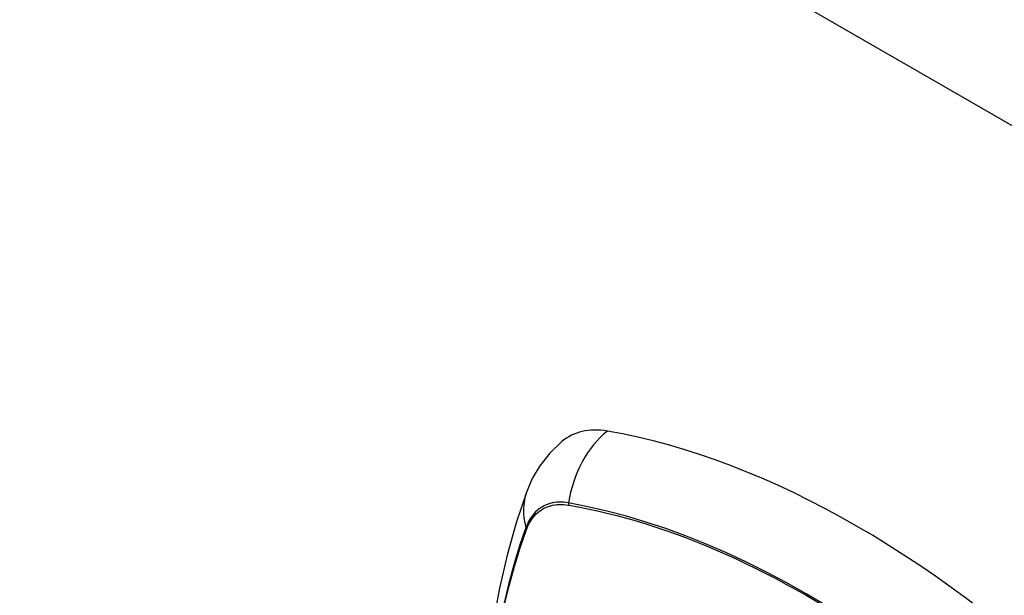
# Model space of a CAD drawing. Header units: inches. Extents: x 378.5 to 447.1, y 142.6 to 213.3.
# Tile 82 of 112: x 380.4 to 381.6, y 204.4 to 205.1. Entities that reach past the tile are written whole.
import ezdxf

# ---------------------------------------------------------------- set-up
doc = ezdxf.new("R2010")
doc.units = ezdxf.units.IN
doc.header["$MEASUREMENT"] = 0
doc.layers.add('Visible Edges(ANSI)', color=7, linetype='Continuous', lineweight=25)
doc.layers.add('Visible Tangent Edges(ANSI)', color=7, linetype='Continuous', lineweight=25)

msp = doc.modelspace()

# ---------------------------------------------------------------- linework, layer by layer
at = {"layer": 'Visible Edges(ANSI)', "flags": 128}
for points in [[(381.0847, 204.5542), (381.0701, 204.5401), (381.0582, 204.5248), (381.0489, 204.509), (381.0421, 204.4933)], [(381.0421, 204.4933), (381.0293, 204.4552), (381.0182, 204.416), (381.0089, 204.3758), (381.0014, 204.3346), (380.9955, 204.2924), (380.9914, 204.2494), (380.9889, 204.2057), (380.9881, 204.1611), (380.9889, 204.1159), (380.9913, 204.0701), (380.9953, 204.0238), (381.0009, 203.9769), (381.0081, 203.9297), (381.0168, 203.8821), (381.0269, 203.8342), (381.0386, 203.7861)]]:
    msp.add_lwpolyline(points, dxfattribs=at)
at = {"layer": 'Visible Edges(ANSI)'}
for centre, major_axis, start_param, end_param in [((381.1816, 204.4065), (-0.0886, 0.1534), 5.834048, 6.381985), ((381.4434, 203.3905), (-0.6496, 1.1252), 5.161526, 5.834048)]:
    msp.add_ellipse(centre, major_axis=major_axis, ratio=0.57735, start_param=start_param, end_param=end_param, dxfattribs=at)
at = {"layer": 'Visible Tangent Edges(ANSI)'}
for p, q in [((407.9385, 189.7508), (378.5194, 206.736)), ((381.0929, 204.4769), (381.0932, 204.4768)), ((381.042, 204.4473), (381.0421, 204.4476))]:
    msp.add_line(p, q, dxfattribs=at)
at = {"layer": 'Visible Tangent Edges(ANSI)', "flags": 128}
for points in [[(381.093, 204.4794), (381.0901, 204.4799), (381.0872, 204.4802), (381.0843, 204.4804), (381.0815, 204.4804), (381.0787, 204.4802), (381.076, 204.4799), (381.0734, 204.4794), (381.0708, 204.4788), (381.0683, 204.4781), (381.0658, 204.4771), (381.0635, 204.4761), (381.0612, 204.4749), (381.059, 204.4735), (381.0569, 204.472), (381.0549, 204.4703), (381.053, 204.4685), (381.0512, 204.4666), (381.0494, 204.4646), (381.0478, 204.4624), (381.0463, 204.46), (381.0449, 204.4576), (381.0435, 204.455), (381.0423, 204.4523), (381.0412, 204.4495)], [(381.0421, 204.4476), (381.0432, 204.4503), (381.0444, 204.4529), (381.0457, 204.4554), (381.0471, 204.4577), (381.0486, 204.46), (381.0502, 204.4621), (381.0519, 204.4641), (381.0537, 204.466), (381.0556, 204.4677), (381.0576, 204.4693), (381.0596, 204.4708), (381.0618, 204.4721), (381.064, 204.4733), (381.0663, 204.4744), (381.0687, 204.4753), (381.0711, 204.476), (381.0736, 204.4767), (381.0762, 204.4771), (381.0789, 204.4775), (381.0816, 204.4776), (381.0843, 204.4777), (381.0871, 204.4775), (381.09, 204.4773), (381.0929, 204.4769)], [(381.6254, 204.1891), (381.6017, 204.2103), (381.5777, 204.2308), (381.5536, 204.2506), (381.5293, 204.2697), (381.5049, 204.2881), (381.4804, 204.3058), (381.4559, 204.3227), (381.4313, 204.3389), (381.4068, 204.3542), (381.3823, 204.3688), (381.3577, 204.3825), (381.3332, 204.3955), (381.3087, 204.4077), (381.2842, 204.4191), (381.2598, 204.4296), (381.2355, 204.4393), (381.2113, 204.4482), (381.1872, 204.4562), (381.1634, 204.4633), (381.1397, 204.4695), (381.1163, 204.4749), (381.093, 204.4794)], [(381.0932, 204.4768), (381.1048, 204.4747), (381.1164, 204.4724), (381.1281, 204.4699), (381.1398, 204.4671), (381.1516, 204.4641), (381.1634, 204.461), (381.1753, 204.4575), (381.1872, 204.4539), (381.1992, 204.4501), (381.2112, 204.446), (381.2233, 204.4417), (381.2354, 204.4372), (381.2475, 204.4325), (381.2597, 204.4276), (381.2719, 204.4225), (381.2841, 204.4171), (381.2963, 204.4116), (381.3085, 204.4058), (381.3208, 204.3998), (381.333, 204.3936), (381.3453, 204.3873), (381.3575, 204.3807), (381.3697, 204.3739), (381.382, 204.367)], [(381.0412, 204.4495), (381.0335, 204.4271), (381.0264, 204.404), (381.0199, 204.3803), (381.0141, 204.3559)], [(381.0148, 204.3541), (381.0206, 204.3784), (381.0271, 204.402), (381.0342, 204.4249), (381.042, 204.4473)], [(381.382, 204.367), (381.3942, 204.3598), (381.4064, 204.3525), (381.4187, 204.3449), (381.4309, 204.3371), (381.4431, 204.3292), (381.4553, 204.321), (381.4676, 204.3127), (381.4798, 204.3041), (381.492, 204.2954), (381.5042, 204.2865), (381.5163, 204.2774), (381.5284, 204.2681), (381.5405, 204.2586), (381.5526, 204.2489), (381.5646, 204.2391), (381.5766, 204.2291), (381.5886, 204.2189), (381.6005, 204.2086), (381.6123, 204.1981), (381.6241, 204.1875)]]:
    msp.add_lwpolyline(points, dxfattribs=at)
at = {"layer": 'Visible Tangent Edges(ANSI)'}
for centre, major_axis, ratio, start_param, end_param in [((381.1791, 204.4677), (-0.0202, -0.1164), 0.735518, 3.83087, 4.73923), ((381.153, 204.4526), (-0.1109, 0.0407), 0.735518, 0, 0.496286), ((381.1002, 204.4785), (-0.00176, -0.00968), 0.735414, 4.744852, 5.008559), ((381.0506, 204.4498), (0.00925, -0.00336), 0.732421, 3.635219, 3.898926)]:
    msp.add_ellipse(centre, major_axis=major_axis, ratio=ratio, start_param=start_param, end_param=end_param, dxfattribs=at)

doc.saveas('drawing.dxf')
